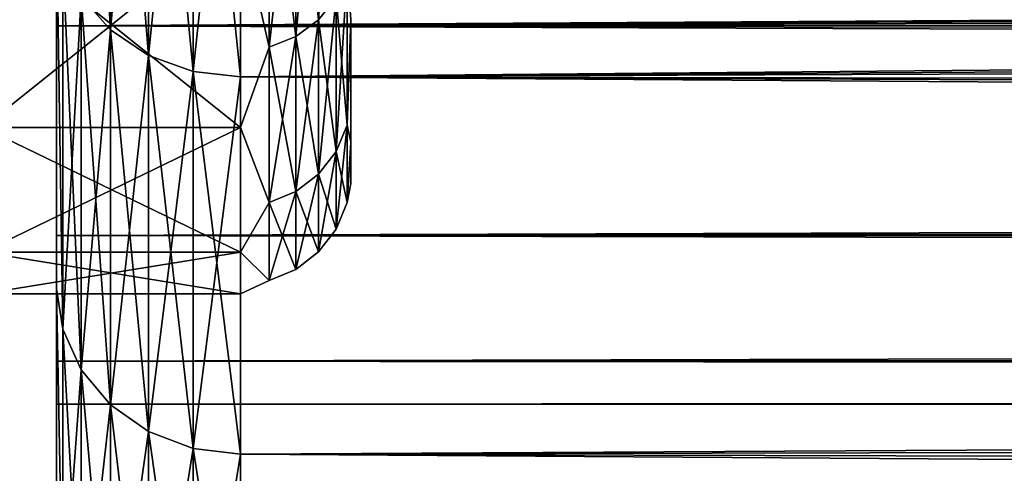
# Model space of a CAD drawing. Header units: metres. Extents: x -150 to 310, y -128 to 84.
# Tile 17 of 256: x -128.1 to -125.43, y -21.19 to -19.95. Entities that reach past the tile are written whole.
import ezdxf

# ---------------------------------------------------------------- set-up
doc = ezdxf.new("R2010")
doc.units = ezdxf.units.M
doc.layers.add('solid_26009703_SW0001', color=7, linetype='CONTINUOUS')

msp = doc.modelspace()

# ---------------------------------------------------------------- linework, layer by layer
at = {"layer": 'solid_26009703_SW0001'}
for points in [[(-128, -18.185108, 10.501361), (-128, -20.685806, 8.851365), (-128, -19.681967, 10.901484)], [(-128, -18.185108, 10.501361), (-128, -19.185148, 8.539556), (-128, -20.685806, 8.851365)], [(-128, -18.185108, -10.501361), (-128, -19.681965, -10.901485), (-128, -20.685806, -8.851366)], [(-128, -19.185148, -8.539556), (-128, -18.185108, -10.501361), (-128, -20.685806, -8.851366)], [(-127.853371, -19.982088, -11.090964), (-127.932945, -19.891485, -11.040674), (-127.932945, -18.672461, -12.996417)], [(-127.853371, -18.757513, -13.055614), (-127.853371, -19.982088, -11.090964), (-127.932945, -18.672461, -12.996417)], [(-127.853371, -19.982088, 11.090964), (-127.853371, -18.757513, 13.055614), (-127.932945, -19.891485, 11.040674)], [(-127.749657, -18.822739, 13.101013), (-127.853371, -18.757513, 13.055614), (-127.853371, -19.982088, 11.090964)], [(-127.749657, -20.051573, -11.129531), (-127.853371, -19.982088, -11.090964), (-127.853371, -18.757513, -13.055614)], [(-127.749657, -18.822739, -13.101013), (-127.749657, -20.051573, -11.129531), (-127.853371, -18.757513, -13.055614)], [(-127.749657, -20.051573, 11.129531), (-127.749657, -18.822739, 13.101013), (-127.853371, -19.982088, 11.090964)], [(-127.628906, -18.863688, 13.129514), (-127.749657, -18.822739, 13.101013), (-127.749657, -20.051573, 11.129531)], [(-127.628906, -20.095194, -11.153743), (-127.749657, -20.051573, -11.129531), (-127.749657, -18.822739, -13.101013)], [(-127.628906, -18.863688, -13.129514), (-127.628906, -20.095194, -11.153743), (-127.749657, -18.822739, -13.101013)], [(-127.628906, -20.095194, 11.153743), (-127.628906, -18.863688, 13.129514), (-127.749657, -20.051573, 11.129531)], [(-127.628906, -20.095194, 11.153743), (-127.5, -18.87756, 13.139169), (-127.628906, -18.863688, 13.129514)], [(-127.628906, -18.863688, -13.129514), (-127.5, -18.87756, -13.139169), (-127.5, -20.109972, -11.161945)], [(-127.628906, -18.863688, -13.129514), (-127.5, -20.109972, -11.161945), (-127.628906, -20.095194, -11.153743)], [(-127.628906, -20.095194, 11.153743), (-127.5, -20.109972, 11.161945), (-127.5, -18.87756, 13.139169)], [(-127.5, -18.87756, 13.139169), (-127.5, -20.109972, 11.161945), (-15.433311, -19.085903, 12.834652)], [(-127.5, -20.109972, -11.161945), (-127.5, -18.87756, -13.139169), (-10.595771, -19.640228, -11.969187)], [(-127.5, -20.109972, 11.161945), (-15.536466, -19.400026, 12.354716), (-15.433311, -19.085903, 12.834652)], [(-128, -19.185148, 8.539556), (-128, -21.474558, 6.710299), (-128, -20.685806, 8.851365)], [(-128, -19.185148, 8.539556), (-128, -19.971094, 6.490467), (-128, -21.474558, 6.710299)], [(-128, -19.185148, -8.539556), (-128, -20.685806, -8.851366), (-128, -21.474558, -6.710299)], [(-128, -19.971094, -6.490467), (-128, -19.185148, -8.539556), (-128, -21.474558, -6.710299)], [(-3.101876, -19.225546, -8.448571), (-128, -19.185148, -8.539556), (-128, -19.971094, -6.490467)], [(-5.944121, -19.88397, 6.754831), (-128, -19.971094, 6.490467), (-128, -19.185148, 8.539556)], [(-4.102541, -19.412771, -8.009012), (-3.101876, -19.225546, -8.448571), (-128, -19.971094, -6.490467)], [(-127.240234, -19.27087, 7.137146), (-127.287979, -19.329174, 7.158741), (-127.287979, -19.954241, 5.166511)], [(-127.240234, -19.894051, 5.150927), (-127.240234, -19.27087, 7.137146), (-127.287979, -19.954241, 5.166511)], [(-127.287979, -19.329174, 7.158741), (-127.350204, -19.37389, 7.175301), (-127.350204, -20.000401, 5.178463)], [(-127.287979, -19.954241, 5.166511), (-127.287979, -19.329174, 7.158741), (-127.350204, -20.000401, 5.178463)], [(-127.287979, -19.329174, -7.158741), (-127.287979, -19.954241, -5.166511), (-127.350204, -19.37389, -7.175301)], [(-127.240234, -19.894051, -5.150927), (-127.287979, -19.954241, -5.166511), (-127.287979, -19.329174, -7.158741)], [(-127.350204, -19.37389, 7.175301), (-127.422661, -19.401958, 7.185697), (-127.422661, -20.029379, 5.185966)], [(-127.350204, -20.000401, 5.178463), (-127.350204, -19.37389, 7.175301), (-127.422661, -20.029379, 5.185966)], [(-127.350204, -19.37389, -7.175301), (-127.350204, -20.000401, -5.178463), (-127.422661, -19.401958, -7.185697)], [(-127.287979, -19.954241, -5.166511), (-127.350204, -20.000401, -5.178463), (-127.350204, -19.37389, -7.175301)], [(-5.056655, -19.635931, -7.445148), (-4.102541, -19.412771, -8.009012), (-128, -19.971094, -6.490467)], [(-127.5, -20.109972, 11.161945), (-15.794076, -20.502552, 10.423307), (-15.536466, -19.400026, 12.354716)], [(-127.422661, -19.401958, -7.185697), (-127.422661, -20.029379, -5.185966), (-127.5, -19.686871, -6.396652)], [(-127.422661, -20.029379, 5.185966), (-127.422661, -19.401958, 7.185697), (-127.5, -19.686871, 6.396652)], [(-127.350204, -20.000401, -5.178463), (-127.422661, -20.029379, -5.185966), (-127.422661, -19.401958, -7.185697)], [(-5.944328, -19.884033, -6.754642), (-5.056655, -19.635931, -7.445148), (-128, -19.971094, -6.490467)], [(-127.5, -20.109972, -11.161945), (-10.595771, -19.640228, -11.969187), (-11.857942, -20.268696, -10.871059)], [(-128.199997, -19.686871, -6.396652), (-127.5, -19.686871, -6.396652), (-127.5, -20.247656, -4.303772)], [(-128.199997, -19.686871, -6.396652), (-127.5, -20.247656, -4.303772), (-128.199997, -20.247656, -4.303772)], [(-128.199997, -20.247656, 4.303772), (-127.5, -20.247656, 4.303772), (-127.5, -19.686871, 6.396652)], [(-128.199997, -20.247656, 4.303772), (-127.5, -19.686871, 6.396652), (-128.199997, -19.686871, 6.396652)], [(-127.982964, -20.795473, -8.92404), (-128, -20.685806, -8.851366), (-128, -19.681965, -10.901485)], [(-127.982964, -19.785948, -10.982097), (-127.982964, -20.795473, -8.92404), (-128, -19.681965, -10.901485)], [(-127.982964, -20.795473, 8.92404), (-128, -19.681967, 10.901484), (-128, -20.685806, 8.851365)], [(-127.982964, -20.795473, 8.92404), (-127.982964, -19.785948, 10.982097), (-128, -19.681967, 10.901484)], [(-127.422661, -20.029379, -5.185966), (-127.5, -20.247656, -4.303772), (-127.5, -19.686871, -6.396652)], [(-127.422661, -20.029379, 5.185966), (-127.5, -19.686871, 6.396652), (-127.5, -20.247656, 4.303772)], [(-127.932945, -19.891485, 11.040674), (-127.982964, -19.785948, 10.982097), (-127.982964, -20.795473, 8.92404)], [(-127.932945, -20.906395, -8.971641), (-127.982964, -20.795473, -8.92404), (-127.982964, -19.785948, -10.982097)], [(-127.932945, -19.891485, -11.040674), (-127.932945, -20.906395, -8.971641), (-127.982964, -19.785948, -10.982097)], [(-127.21022, -19.82394, 5.132774), (-127.240234, -19.894051, 5.150927), (-127.240234, -20.313091, 3.111851)], [(-127.21022, -20.241505, 3.100884), (-127.21022, -19.82394, 5.132774), (-127.240234, -20.313091, 3.111851)], [(-127.21022, -19.82394, -5.132774), (-127.21022, -20.241505, -3.100884), (-127.240234, -19.894051, -5.150927)], [(-127.21022, -19.82394, -5.132774), (-127.199997, -19.954136, -4.241543), (-127.21022, -20.241505, -3.100884)], [(-127.21022, -20.241505, 3.100884), (-127.199997, -19.954136, 4.241538), (-127.21022, -19.82394, 5.132774)], [(-5.944121, -19.88397, 6.754831), (-6.744427, -20.136715, 5.959254), (-128, -19.971094, 6.490467)], [(-6.744646, -20.136789, -5.959006), (-5.944328, -19.884033, -6.754642), (-128, -19.971094, -6.490467)], [(-127.932945, -20.906395, 8.971641), (-127.932945, -19.891485, 11.040674), (-127.982964, -20.795473, 8.92404)], [(-127.853371, -19.982088, 11.090964), (-127.932945, -19.891485, 11.040674), (-127.932945, -20.906395, 8.971641)], [(-127.853371, -21.001621, -9.012506), (-127.932945, -20.906395, -8.971641), (-127.932945, -19.891485, -11.040674)], [(-127.853371, -19.982088, -11.090964), (-127.853371, -21.001621, -9.012506), (-127.932945, -19.891485, -11.040674)], [(-127.240234, -19.894051, 5.150927), (-127.287979, -19.954241, 5.166511), (-127.287979, -20.37455, 3.121266)], [(-127.240234, -20.313091, 3.111851), (-127.240234, -19.894051, 5.150927), (-127.287979, -20.37455, 3.121266)], [(-127.240234, -19.894051, -5.150927), (-127.240234, -20.313091, -3.111851), (-127.287979, -19.954241, -5.166511)], [(-127.21022, -20.241505, -3.100884), (-127.240234, -20.313091, -3.111851), (-127.240234, -19.894051, -5.150927)], [(-127.287979, -19.954241, 5.166511), (-127.350204, -20.000401, 5.178463), (-127.350204, -20.421682, 3.128487)], [(-127.287979, -20.37455, 3.121266), (-127.287979, -19.954241, 5.166511), (-127.350204, -20.421682, 3.128487)], [(-127.287979, -19.954241, -5.166511), (-127.287979, -20.37455, -3.121266), (-127.350204, -20.000401, -5.178463)], [(-127.240234, -20.313091, -3.111851), (-127.287979, -20.37455, -3.121266), (-127.287979, -19.954241, -5.166511)], [(-127.21022, -20.241505, -3.100884), (-127.199997, -19.954136, -4.241543), (-127.199997, -20.287422, -2.133504)], [(-127.21022, -20.241505, 3.100884), (-127.199997, -20.287422, 2.133498), (-127.199997, -19.954136, 4.241538)], [(-127.199997, -20.287422, 2.133498), (-127.199997, -20.287422, -2.133504), (-127.199997, -19.954136, -4.241543)], [(-127.199997, -19.954136, 4.241538), (-127.199997, -20.287422, 2.133498), (-127.199997, -19.954136, -4.241543)], [(-128, -19.971094, 6.490467), (-128, -22.045317, 4.499849), (-128, -21.474558, 6.710299)], [(-128, -19.971094, 6.490467), (-128, -20.541378, 4.364604), (-128, -22.045317, 4.499849)], [(-128, -19.971094, -6.490467), (-128, -21.474558, -6.710299), (-128, -22.045315, -4.499849)], [(-128, -20.541378, -4.364604), (-128, -19.971094, -6.490467), (-128, -22.045315, -4.499849)], [(-6.744646, -20.136789, -5.959006), (-128, -19.971094, -6.490467), (-128, -20.541378, -4.364604)], [(-7.430933, -20.377546, 5.075001), (-128, -20.541378, 4.364604), (-128, -19.971094, 6.490467)], [(-6.744427, -20.136715, 5.959254), (-7.430933, -20.377546, 5.075001), (-128, -19.971094, 6.490467)], [(-127.853371, -21.001621, 9.012506), (-127.853371, -19.982088, 11.090964), (-127.932945, -20.906395, 8.971641)], [(-127.749657, -20.051573, 11.129531), (-127.853371, -19.982088, 11.090964), (-127.853371, -21.001621, 9.012506)], [(-127.749657, -21.074652, -9.043845), (-127.853371, -21.001621, -9.012506), (-127.853371, -19.982088, -11.090964)], [(-127.749657, -20.051573, -11.129531), (-127.749657, -21.074652, -9.043845), (-127.853371, -19.982088, -11.090964)], [(-127.350204, -20.000401, 5.178463), (-127.422661, -20.029379, 5.185966), (-127.422661, -20.451271, 3.133019)], [(-127.350204, -20.421682, 3.128487), (-127.350204, -20.000401, 5.178463), (-127.422661, -20.451271, 3.133019)], [(-127.350204, -20.000401, -5.178463), (-127.350204, -20.421682, -3.128487), (-127.422661, -20.029379, -5.185966)], [(-127.287979, -20.37455, -3.121266), (-127.350204, -20.421682, -3.128487), (-127.350204, -20.000401, -5.178463)], [(-127.422661, -20.029379, -5.185966), (-127.422661, -20.451271, -3.133019), (-127.5, -20.247656, -4.303772)], [(-127.422661, -20.451271, 3.133019), (-127.422661, -20.029379, 5.185966), (-127.5, -20.247656, 4.303772)], [(-127.350204, -20.421682, -3.128487), (-127.422661, -20.451271, -3.133019), (-127.422661, -20.029379, -5.185966)], [(-127.749657, -21.074652, 9.043845), (-127.749657, -20.051573, 11.129531), (-127.853371, -21.001621, 9.012506)], [(-127.628906, -20.095194, 11.153743), (-127.749657, -20.051573, 11.129531), (-127.749657, -21.074652, 9.043845)], [(-127.628906, -21.120497, -9.063519), (-127.749657, -21.074652, -9.043845), (-127.749657, -20.051573, -11.129531)], [(-127.628906, -20.095194, -11.153743), (-127.628906, -21.120497, -9.063519), (-127.749657, -20.051573, -11.129531)], [(-127.628906, -21.120497, 9.063519), (-127.628906, -20.095194, 11.153743), (-127.749657, -21.074652, 9.043845)], [(-127.628906, -21.120497, 9.063519), (-127.5, -20.109972, 11.161945), (-127.628906, -20.095194, 11.153743)], [(-127.628906, -20.095194, -11.153743), (-127.5, -20.109972, -11.161945), (-127.5, -21.13603, -9.070185)], [(-127.628906, -20.095194, -11.153743), (-127.5, -21.13603, -9.070185), (-127.628906, -21.120497, -9.063519)], [(-127.628906, -21.120497, 9.063519), (-127.5, -21.13603, 9.070185), (-127.5, -20.109972, 11.161945)], [(-127.5, -20.109972, 11.161945), (-127.5, -21.13603, 9.070185), (-15.794076, -20.502552, 10.423307)], [(-127.5, -20.109972, -11.161945), (-11.857942, -20.268696, -10.871059), (-13.008931, -20.87435, -9.657201)], [(-127.5, -21.13603, -9.070185), (-127.5, -20.109972, -11.161945), (-13.008931, -20.87435, -9.657201)], [(-7.431136, -20.377621, -5.074699), (-6.744646, -20.136789, -5.959006), (-128, -20.541378, -4.364604)], [(-128.199997, -20.247656, -4.303772), (-127.5, -20.247656, -4.303772), (-127.5, -20.586603, -2.163739)], [(-128.199997, -20.247656, -4.303772), (-127.5, -20.586603, -2.163739), (-128.199997, -20.586603, -2.163739)], [(-128.199997, -20.586603, 2.163739), (-127.5, -20.586603, 2.163739), (-127.5, -20.247656, 4.303772)], [(-128.199997, -20.586603, 2.163739), (-127.5, -20.247656, 4.303772), (-128.199997, -20.247656, 4.303772)], [(-127.422661, -20.451271, -3.133019), (-127.5, -20.586603, -2.163739), (-127.5, -20.247656, -4.303772)], [(-127.422661, -20.451271, 3.133019), (-127.5, -20.247656, 4.303772), (-127.5, -20.586603, 2.163739)], [(-127.21022, -20.241505, 3.100884), (-127.240234, -20.313091, 3.111851), (-127.240234, -20.523693, 1.040844)], [(-127.21022, -20.451363, 1.037176), (-127.21022, -20.241505, 3.100884), (-127.240234, -20.523693, 1.040844)], [(-127.21022, -20.241505, -3.100884), (-127.21022, -20.451363, -1.037176), (-127.240234, -20.313091, -3.111851)], [(-127.21022, -20.241505, -3.100884), (-127.199997, -20.287422, -2.133504), (-127.21022, -20.451363, -1.037176)], [(-127.21022, -20.451363, 1.037176), (-127.199997, -20.287422, 2.133498), (-127.21022, -20.241505, 3.100884)], [(-127.21022, -20.451363, -1.037176), (-127.199997, -20.287422, -2.133504), (-127.199997, -20.4, -0.000003)], [(-127.21022, -20.451363, 1.037176), (-127.199997, -20.4, -0.000003), (-127.199997, -20.287422, 2.133498)], [(-127.199997, -20.287422, 2.133498), (-127.199997, -20.4, -0.000003), (-127.199997, -20.287422, -2.133504)], [(-127.240234, -20.313091, 3.111851), (-127.287979, -20.37455, 3.121266), (-127.287979, -20.585787, 1.043993)], [(-127.240234, -20.523693, 1.040844), (-127.240234, -20.313091, 3.111851), (-127.287979, -20.585787, 1.043993)], [(-127.240234, -20.313091, -3.111851), (-127.240234, -20.523693, -1.040844), (-127.287979, -20.37455, -3.121266)], [(-127.21022, -20.451363, -1.037176), (-127.240234, -20.523693, -1.040844), (-127.240234, -20.313091, -3.111851)], [(-7.430933, -20.377546, 5.075001), (-8.000411, -20.591419, 4.122308), (-128, -20.541378, 4.364604)], [(-8.000582, -20.591486, -4.121976), (-7.431136, -20.377621, -5.074699), (-128, -20.541378, -4.364604)], [(-127.287979, -20.37455, 3.121266), (-127.350204, -20.421682, 3.128487), (-127.350204, -20.633408, 1.046408)], [(-127.287979, -20.585787, 1.043993), (-127.287979, -20.37455, 3.121266), (-127.350204, -20.633408, 1.046408)], [(-127.287979, -20.37455, -3.121266), (-127.287979, -20.585787, -1.043993), (-127.350204, -20.421682, -3.128487)], [(-127.240234, -20.523693, -1.040844), (-127.287979, -20.585787, -1.043993), (-127.287979, -20.37455, -3.121266)], [(-127.21022, -20.451363, -1.037176), (-127.199997, -20.4, -0.000003), (-127.21022, -20.451363, 1.037176)], [(-127.350204, -20.421682, 3.128487), (-127.422661, -20.451271, 3.133019), (-127.422661, -20.663303, 1.047924)], [(-127.350204, -20.633408, 1.046408), (-127.350204, -20.421682, 3.128487), (-127.422661, -20.663303, 1.047924)], [(-127.350204, -20.421682, -3.128487), (-127.350204, -20.633408, -1.046408), (-127.422661, -20.451271, -3.133019)], [(-127.287979, -20.585787, -1.043993), (-127.350204, -20.633408, -1.046408), (-127.350204, -20.421682, -3.128487)], [(-127.422661, -20.451271, -3.133019), (-127.422661, -20.663303, -1.047924), (-127.5, -20.586603, -2.163739)], [(-127.422661, -20.663303, 1.047924), (-127.422661, -20.451271, 3.133019), (-127.5, -20.586603, 2.163739)], [(-127.350204, -20.633408, -1.046408), (-127.422661, -20.663303, -1.047924), (-127.422661, -20.451271, -3.133019)], [(-127.21022, -20.451363, 1.037176), (-127.240234, -20.523693, 1.040844), (-127.240234, -20.523693, -1.040844)], [(-127.21022, -20.451363, -1.037176), (-127.21022, -20.451363, 1.037176), (-127.240234, -20.523693, -1.040844)], [(-127.5, -21.13603, 9.070185), (-15.991321, -21.404083, 8.418149), (-15.794076, -20.502552, 10.423307)], [(-128, -20.541378, 4.364604), (-128, -22.385984, 2.267557), (-128, -22.045317, 4.499849)], [(-128, -20.541378, 4.364604), (-128, -20.883329, 2.204462), (-128, -22.385984, 2.267557)], [(-128, -20.541378, -4.364604), (-128, -22.045315, -4.499849), (-128, -22.385984, -2.267557)], [(-128, -20.883329, -2.204462), (-128, -20.541378, -4.364604), (-128, -22.385984, -2.267557)], [(-8.000582, -20.591486, -4.121976), (-128, -20.541378, -4.364604), (-128, -20.883329, -2.204462)], [(-8.439292, -20.765959, 3.126495), (-128, -20.883329, 2.204462), (-128, -20.541378, 4.364604)], [(-8.000411, -20.591419, 4.122308), (-8.439292, -20.765959, 3.126495), (-128, -20.541378, 4.364604)], [(-127.240234, -20.523693, 1.040844), (-127.287979, -20.585787, 1.043993), (-127.287979, -20.585787, -1.043993)], [(-127.240234, -20.523693, -1.040844), (-127.240234, -20.523693, 1.040844), (-127.287979, -20.585787, -1.043993)], [(-128.199997, -20.586603, -2.163739), (-127.5, -20.586603, -2.163739), (-127.5, -20.700001)], [(-128.199997, -20.700001), (-127.5, -20.700001), (-127.5, -20.586603, 2.163739)], [(-128.199997, -20.586603, -2.163739), (-127.5, -20.700001), (-128.199997, -20.700001)], [(-128.199997, -20.700001), (-127.5, -20.586603, 2.163739), (-128.199997, -20.586603, 2.163739)], [(-8.439409, -20.766006, -3.126179), (-8.000582, -20.591486, -4.121976), (-128, -20.883329, -2.204462)], [(-127.422661, -20.663303, -1.047924), (-127.5, -20.700001), (-127.5, -20.586603, -2.163739)], [(-127.422661, -20.663303, 1.047924), (-127.5, -20.586603, 2.163739), (-127.5, -20.700001)], [(-127.287979, -20.585787, 1.043993), (-127.350204, -20.633408, 1.046408), (-127.350204, -20.633408, -1.046408)], [(-127.287979, -20.585787, -1.043993), (-127.287979, -20.585787, 1.043993), (-127.350204, -20.633408, -1.046408)], [(-127.350204, -20.633408, 1.046408), (-127.422661, -20.663303, 1.047924), (-127.422661, -20.663303, -1.047924)], [(-127.350204, -20.633408, -1.046408), (-127.350204, -20.633408, 1.046408), (-127.422661, -20.663303, -1.047924)], [(-127.422661, -20.663303, -1.047924), (-127.422661, -20.663303, 1.047924), (-127.5, -20.700001)], [(-127.982964, -21.591608, 6.774411), (-128, -20.685806, 8.851365), (-128, -21.474558, 6.710299)], [(-127.982964, -21.591608, 6.774411), (-127.982964, -20.795473, 8.92404), (-128, -20.685806, 8.851365)], [(-127.982964, -21.591608, -6.774411), (-128, -21.474558, -6.710299), (-128, -20.685806, -8.851366)], [(-127.982964, -20.795473, -8.92404), (-127.982964, -21.591608, -6.774411), (-128, -20.685806, -8.851366)], [(-8.439292, -20.765959, 3.126495), (-8.752156, -20.894981, 2.097562), (-128, -20.883329, 2.204462)], [(-8.752217, -20.895006, -2.097306), (-8.439409, -20.766006, -3.126179), (-128, -20.883329, -2.204462)], [(-127.932945, -20.906395, 8.971641), (-127.982964, -20.795473, 8.92404), (-127.982964, -21.591608, 6.774411)], [(-127.932945, -21.706776, -6.810545), (-127.982964, -21.591608, -6.774411), (-127.982964, -20.795473, -8.92404)], [(-127.932945, -20.906395, -8.971641), (-127.932945, -21.706776, -6.810545), (-127.982964, -20.795473, -8.92404)], [(-128, -20.883329, 2.204462), (-128, -21), (-128, -22.385984, 2.267557)], [(-128, -20.883329, -2.204462), (-128, -22.385984, -2.267557), (-128, -22.5)], [(-128, -21), (-128, -20.883329, -2.204462), (-128, -22.5)], [(-8.752217, -20.895006, -2.097306), (-128, -20.883329, -2.204462), (-128, -21)], [(-9, -21), (-128, -21), (-128, -20.883329, 2.204462)], [(-8.939066, -20.973398, 1.056696), (-9, -21), (-128, -20.883329, 2.204462)], [(-8.752156, -20.894981, 2.097562), (-8.939066, -20.973398, 1.056696), (-128, -20.883329, 2.204462)], [(-127.5, -21.13603, -9.070185), (-13.008931, -20.87435, -9.657201), (-14.009675, -21.419312, -8.379323)], [(-8.93909, -20.973404, -1.056546), (-8.752217, -20.895006, -2.097306), (-128, -21)], [(-127.932945, -21.706776, 6.810545), (-127.932945, -20.906395, 8.971641), (-127.982964, -21.591608, 6.774411)], [(-127.853371, -21.001621, 9.012506), (-127.932945, -20.906395, 8.971641), (-127.932945, -21.706776, 6.810545)], [(-127.853371, -21.805649, -6.841567), (-127.932945, -21.706776, -6.810545), (-127.932945, -20.906395, -8.971641)], [(-127.853371, -21.001621, -9.012506), (-127.853371, -21.805649, -6.841567), (-127.932945, -20.906395, -8.971641)], [(-9, -21), (-8.93909, -20.973404, -1.056546), (-128, -21)], [(-128, -21), (-128, -22.5), (-128, -22.385984, 2.267557)], [(-127.853371, -21.805649, 6.841567), (-127.853371, -21.001621, 9.012506), (-127.932945, -21.706776, 6.810545)], [(-127.749657, -21.074652, 9.043845), (-127.853371, -21.001621, 9.012506), (-127.853371, -21.805649, 6.841567)], [(-127.749657, -21.881475, -6.865357), (-127.853371, -21.805649, -6.841567), (-127.853371, -21.001621, -9.012506)], [(-127.749657, -21.074652, -9.043845), (-127.749657, -21.881475, -6.865357), (-127.853371, -21.001621, -9.012506)], [(-127.749657, -21.881475, 6.865357), (-127.749657, -21.074652, 9.043845), (-127.853371, -21.805649, 6.841567)], [(-127.628906, -21.120497, 9.063519), (-127.749657, -21.074652, 9.043845), (-127.749657, -21.881475, 6.865357)], [(-127.628906, -21.929075, -6.880292), (-127.749657, -21.881475, -6.865357), (-127.749657, -21.074652, -9.043845)], [(-127.628906, -21.120497, -9.063519), (-127.628906, -21.929075, -6.880292), (-127.749657, -21.074652, -9.043845)], [(-127.628906, -21.929075, 6.880292), (-127.628906, -21.120497, 9.063519), (-127.749657, -21.881475, 6.865357)], [(-127.628906, -21.929075, 6.880292), (-127.5, -21.13603, 9.070185), (-127.628906, -21.120497, 9.063519)], [(-127.628906, -21.120497, -9.063519), (-127.5, -21.13603, -9.070185), (-127.5, -21.945204, -6.885352)], [(-127.628906, -21.120497, -9.063519), (-127.5, -21.945204, -6.885352), (-127.628906, -21.929075, -6.880292)], [(-127.628906, -21.929075, 6.880292), (-127.5, -21.945204, 6.885352), (-127.5, -21.13603, 9.070185)], [(-127.5, -21.13603, 9.070185), (-127.5, -21.945204, 6.885352), (-15.991321, -21.404083, 8.418149)], [(-127.5, -21.13603, -9.070185), (-14.009675, -21.419312, -8.379323), (-14.870687, -21.90094, -7.024874)], [(-127.5, -21.945204, -6.885352), (-127.5, -21.13603, -9.070185), (-14.870687, -21.90094, -7.024874)]]:
    msp.add_3dface(points, dxfattribs=at)

doc.saveas('drawing.dxf')
